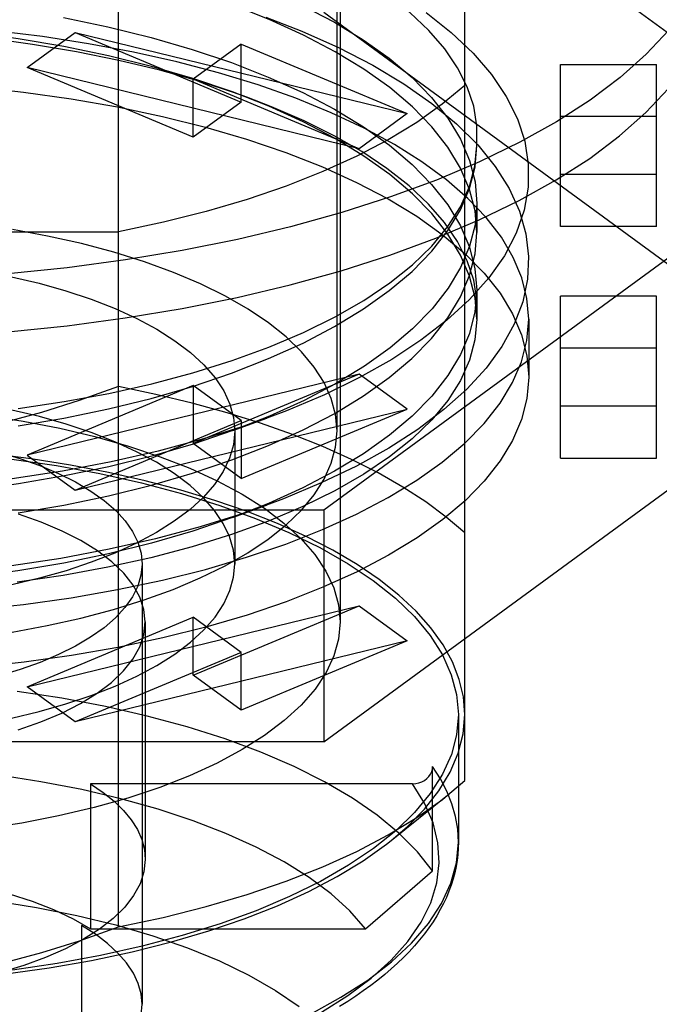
# Model space of a CAD drawing. Header units: inches. Extents: x 0 to 136, y 0 to 88.
# Tile 44 of 74: x 37.809 to 38.203, y 66.098 to 66.705. Entities that reach past the tile are written whole.
import ezdxf

# ---------------------------------------------------------------- set-up
doc = ezdxf.new("R2010")
doc.units = ezdxf.units.IN
doc.header["$LTSCALE"] = 7.48
doc.header["$MEASUREMENT"] = 0
doc.linetypes.add('HIDDEN', pattern=[0.2, 0.1, -0.1])
doc.layers.get('0').update_dxf_attribs({"linetype": 'CONTINUOUS'})
doc.layers.add('DEFAULT_2', color=8, linetype='HIDDEN')

msp = doc.modelspace()

# ---------------------------------------------------------------- linework, layer by layer
at = {"color": 7, "linetype": 'Continuous'}
for points in [[(38.24076, 66.77613), (38.23948, 66.76024), (38.23563, 66.74442), (38.22923, 66.72874), (38.22032, 66.71329), (38.20894, 66.69813), (38.19513, 66.68333), (38.17897, 66.66897), (38.16052, 66.6551), (38.13988, 66.6418), (38.11714, 66.62913), (38.0924, 66.61714)], [(38.06546, 66.57008), (38.09207, 66.58131), (38.11682, 66.59328), (38.13958, 66.60595), (38.16025, 66.61924), (38.1787, 66.63307), (38.19488, 66.64741), (38.20875, 66.66223), (38.22021, 66.67743), (38.22917, 66.69293), (38.2356, 66.70866), (38.23946, 66.72448), (38.24076, 66.74045)], [(38.0924, 66.61714), (38.06579, 66.60589), (38.03743, 66.59544), (38.00744, 66.58583), (37.97597, 66.57711), (37.94316, 66.56931), (37.90917, 66.56248), (37.87416, 66.55664), (37.83829, 66.55183), (37.80172, 66.54807), (37.76463, 66.54536), (37.7272, 66.54374), (37.68958, 66.54319), (37.65197, 66.54374), (37.61453, 66.54536), (37.57744, 66.54807), (37.54087, 66.55183), (37.505, 66.55664), (37.46999, 66.56248), (37.436, 66.56931), (37.4032, 66.57711), (37.37173, 66.58583), (37.34174, 66.59544), (37.31337, 66.60589)], [(37.28676, 66.58146), (37.31339, 66.5702), (37.34177, 66.55975), (37.37175, 66.55014), (37.40319, 66.54143), (37.43595, 66.53364), (37.46991, 66.52681), (37.5049, 66.52098), (37.54079, 66.51616), (37.57739, 66.51239), (37.61451, 66.50969), (37.65197, 66.50806), (37.68959, 66.50752), (37.7272, 66.50806), (37.76463, 66.50968), (37.8017, 66.51238), (37.83825, 66.51615), (37.8741, 66.52095), (37.90905, 66.52678), (37.94298, 66.53359), (37.97573, 66.54136), (38.00715, 66.55006), (38.03711, 66.55965), (38.06546, 66.57008)]]:
    msp.add_lwpolyline(points, dxfattribs=at)
at = {"layer": 'DEFAULT_2', "color": 8, "linetype": 'HIDDEN'}
for p, q in [((37.87, 66.14589), (37.87, 66.90684)), ((38.00651, 66.87247), (38.00651, 66.33368)), ((38.00454, 66.45143), (38.00454, 66.8582)), ((37.99644, 66.85178), (38.3033, 66.62716)), ((38.08328, 66.23603), (38.08328, 66.8167)), ((38.3033, 66.48444), (37.99644, 66.70906)), ((37.81367, 66.6751), (37.8432, 66.69672)), ((37.8432, 66.69672), (37.94549, 66.65392)), ((37.8432, 66.69672), (38.04777, 66.6468)), ((37.94549, 66.6896), (37.91596, 66.66799)), ((37.94549, 66.65392), (37.94549, 66.6896)), ((37.94549, 66.6896), (38.04777, 66.6468)), ((37.91596, 66.63231), (37.81367, 66.6751)), ((38.01825, 66.62519), (37.81367, 66.6751)), ((38.14234, 66.57725), (38.14234, 66.67708)), ((38.14234, 66.67708), (38.20139, 66.67708)), ((38.20139, 66.57725), (38.20139, 66.67708)), ((37.91596, 66.63231), (37.91596, 66.66799)), ((38.01825, 66.62519), (37.91596, 66.66799)), ((37.94901, 66.65685), (37.94012, 66.6601)), ((37.94549, 66.65392), (37.91596, 66.63231)), ((38.04777, 66.6468), (38.01825, 66.62519)), ((38.20139, 66.645), (38.14234, 66.645)), ((38.3033, 66.62716), (37.99644, 66.40254)), ((38.20139, 66.60932), (38.14234, 66.60932)), ((38.09068, 66.59148), (38.09068, 66.57364)), ((38.20139, 66.57725), (38.14234, 66.57725)), ((37.50917, 66.57407), (37.87, 66.57407)), ((38.09068, 66.53796), (38.09068, 66.52012)), ((38.14234, 66.43452), (38.14234, 66.53435)), ((38.20139, 66.53435), (38.14234, 66.53435)), ((38.20139, 66.43452), (38.20139, 66.53435)), ((38.12265, 66.52012), (38.12265, 66.48444)), ((38.20139, 66.50228), (38.14234, 66.50228)), ((38.01825, 66.48641), (37.81367, 66.4365)), ((38.01825, 66.48641), (37.91596, 66.44362)), ((38.04777, 66.4648), (38.01825, 66.48641)), ((37.99644, 66.25982), (38.3033, 66.48444)), ((37.91596, 66.4793), (37.81367, 66.4365)), ((37.91596, 66.4793), (37.91596, 66.44362)), ((37.94549, 66.45768), (37.91596, 66.4793)), ((37.8432, 66.41488), (38.04777, 66.4648)), ((37.94549, 66.422), (38.04777, 66.4648)), ((38.20139, 66.4666), (38.14234, 66.4666)), ((37.8432, 66.41488), (37.94549, 66.45768)), ((37.94034, 66.45157), (37.96123, 66.4592)), ((37.94549, 66.45768), (37.94549, 66.422)), ((37.94155, 66.45143), (37.94155, 66.36937)), ((37.94549, 66.422), (37.91596, 66.44362)), ((37.81367, 66.4365), (37.8432, 66.41488)), ((38.14234, 66.43452), (38.20139, 66.43452)), ((37.99644, 66.40254), (37.38272, 66.40254)), ((37.94015, 66.39799), (37.96102, 66.40561)), ((37.99644, 66.40254), (37.99644, 66.25982)), ((37.88446, 66.36937), (37.88446, 66.09819)), ((37.81367, 66.29377), (38.01825, 66.34369)), ((37.91596, 66.30089), (38.01825, 66.34369)), ((38.01825, 66.34369), (38.04777, 66.32207)), ((37.81367, 66.29377), (37.91596, 66.33657)), ((37.91596, 66.30089), (37.91596, 66.33657)), ((37.94549, 66.31496), (37.91596, 66.33657)), ((37.88643, 66.33368), (37.88643, 66.18739)), ((38.04777, 66.32207), (37.8432, 66.27216)), ((38.04777, 66.32207), (37.94549, 66.27928)), ((37.94549, 66.31496), (37.8432, 66.27216)), ((37.94549, 66.27928), (37.94549, 66.31496)), ((37.94549, 66.27928), (37.91596, 66.30089)), ((37.8432, 66.27216), (37.81367, 66.29377)), ((38.07935, 66.27659), (38.07935, 66.19809)), ((37.99644, 66.25982), (37.38272, 66.25982)), ((38.06343, 66.18046), (38.06343, 66.24468)), ((37.85267, 66.23398), (37.85267, 66.14477)), ((38.0511, 66.23398), (37.85267, 66.23398)), ((38.07269, 66.22693), (38.08328, 66.23603)), ((38.03786, 66.19901), (38.07269, 66.22693)), ((38.04943, 66.1683), (38.06343, 66.18046)), ((38.03568, 66.15641), (38.04943, 66.1683)), ((38.02218, 66.14477), (38.03568, 66.15641)), ((37.84706, 66.1467), (37.84706, 65.91765)), ((37.85267, 66.14477), (38.02218, 66.14477))]:
    msp.add_line(p, q, dxfattribs=at)
for points in [[(38.09068, 66.62716), (38.09074, 66.63928), (38.08879, 66.65129), (38.08482, 66.66324), (38.07887, 66.67503), (38.07098, 66.6866), (38.06117, 66.69792), (38.04943, 66.70898), (38.03589, 66.71969), (38.02066, 66.72993), (38.00374, 66.73971), (37.98516, 66.74901), (37.965, 66.75777), (37.94873, 66.76402)], [(38.09068, 66.57364), (38.08957, 66.58688), (38.08624, 66.60008), (38.08067, 66.61319), (38.0729, 66.6261), (38.06299, 66.63872), (38.05099, 66.65099), (38.037, 66.66282), (38.02109, 66.67416), (38.00338, 66.68495), (37.98393, 66.69516), (37.9628, 66.70474), (37.93987, 66.71374)], [(37.98345, 66.71323), (38.00293, 66.70305), (38.02067, 66.69228), (38.03668, 66.68091), (38.05078, 66.66902), (38.06286, 66.65671), (38.07283, 66.64404), (38.08064, 66.63109), (38.08623, 66.61795), (38.08957, 66.60473), (38.09068, 66.59148)], [(37.83593, 66.70599), (37.86343, 66.70029), (37.88995, 66.69373), (37.91535, 66.68636), (37.93949, 66.6782), (37.96222, 66.66931), (37.98344, 66.65972), (38.00302, 66.64947), (38.02084, 66.63864), (38.03679, 66.6273), (38.05081, 66.61547), (38.06285, 66.6032), (38.0728, 66.59057), (38.0806, 66.57765), (38.0862, 66.56452), (38.08956, 66.55127), (38.09068, 66.53796)], [(37.96072, 66.70614), (37.98282, 66.69755), (38.00553, 66.68742), (38.02653, 66.67658), (38.04572, 66.66509), (38.06297, 66.65302), (38.07818, 66.64047), (38.09125, 66.6275), (38.10209, 66.6142), (38.11066, 66.60062), (38.11694, 66.58679), (38.12091, 66.57281), (38.12256, 66.55878), (38.12191, 66.54477), (38.11896, 66.53082), (38.11371, 66.51702), (38.10616, 66.50342), (38.09638, 66.49009), (38.08445, 66.47709), (38.07042, 66.46448), (38.05438, 66.45233), (38.03639, 66.44071), (38.01651, 66.42968), (37.99485, 66.41928), (37.97152, 66.40956), (37.96101, 66.40561)], [(38.05951, 66.70915), (38.07497, 66.69683), (38.08838, 66.68407), (38.09968, 66.67092), (38.10881, 66.65742), (38.11567, 66.64367), (38.12019, 66.62976), (38.12239, 66.61571), (38.12225, 66.60153), (38.11976, 66.58734), (38.11489, 66.57322), (38.10764, 66.55928), (38.09805, 66.54563), (38.08621, 66.53234), (38.07224, 66.51951), (38.05622, 66.50718), (38.03826, 66.49539), (38.01843, 66.4842), (37.99678, 66.47365), (37.97344, 66.46382), (37.96123, 66.4592)], [(37.94012, 66.66013), (37.91573, 66.6684), (37.89033, 66.67579), (37.86378, 66.68237), (37.83629, 66.68808), (37.80816, 66.69288), (37.77937, 66.69679), (37.74991, 66.6998), (37.72004, 66.70188), (37.68991, 66.70301), (37.65981, 66.70318), (37.63002, 66.7024), (37.60062, 66.7007), (37.57175, 66.69807), (37.54351, 66.69455), (37.51593, 66.69012), (37.4893, 66.68482), (37.46386, 66.67872), (37.43969, 66.67182), (37.416, 66.66385)], [(37.94903, 66.65686), (37.94258, 66.65917), (37.91956, 66.66668), (37.89539, 66.67349), (37.87016, 66.67956), (37.84401, 66.68488), (37.81694, 66.68943), (37.78893, 66.6932), (37.76027, 66.69616), (37.7312, 66.69826), (37.70185, 66.6995), (37.67241, 66.69988), (37.64292, 66.69939), (37.6134, 66.69802), (37.58414, 66.6958), (37.55547, 66.69274), (37.52736, 66.68886), (37.4999, 66.68415), (37.47305, 66.67862)], [(38.12265, 66.52012), (38.12158, 66.53293), (38.11843, 66.54562), (38.11317, 66.55821), (38.10585, 66.57061), (38.0965, 66.58276), (38.08517, 66.5946), (38.07193, 66.60607), (38.05682, 66.61712), (38.03988, 66.62773), (38.02123, 66.63782), (38.00094, 66.64733), (37.97913, 66.65622), (37.95593, 66.66443), (37.93143, 66.67194), (37.90577, 66.6787), (37.87908, 66.68469), (37.85147, 66.68987), (37.82308, 66.69423), (37.79404, 66.69774)], [(37.78151, 66.66329), (37.81145, 66.66007), (37.84077, 66.65595), (37.86931, 66.65096), (37.89692, 66.64512), (37.92348, 66.63847), (37.94885, 66.63104), (37.97291, 66.62286), (37.99552, 66.61397), (38.01659, 66.60443), (38.036, 66.59427), (38.05365, 66.58355), (38.06943, 66.57235), (38.08329, 66.56068), (38.09517, 66.54859), (38.105, 66.53615), (38.11269, 66.52345), (38.11822, 66.51055), (38.12154, 66.49756), (38.12265, 66.48444)], [(38.08328, 66.66421), (38.06942, 66.65254), (38.05372, 66.64138), (38.03613, 66.6307), (38.0168, 66.62056), (37.99581, 66.61104), (37.97327, 66.60216), (37.94929, 66.59399), (37.924, 66.58656), (37.89759, 66.57992), (37.87, 66.57407)], [(38.09068, 66.52012), (38.08957, 66.53338), (38.08622, 66.5466), (38.08065, 66.5597), (38.07289, 66.5726), (38.06298, 66.5852), (38.051, 66.59745), (38.03702, 66.60928), (38.02111, 66.62063), (38.00332, 66.63146), (37.98377, 66.64171), (37.96258, 66.65131), (37.94012, 66.66013)], [(38.09068, 66.52012), (38.09076, 66.53215), (38.08881, 66.54415), (38.08482, 66.55616), (38.07882, 66.56805), (38.07085, 66.5797), (38.06093, 66.59111), (38.04901, 66.60228), (38.03528, 66.61308), (38.01989, 66.62336), (38.00288, 66.63312), (37.98433, 66.64235), (37.96425, 66.65102), (37.94903, 66.65686)], [(37.80799, 66.46521), (37.83635, 66.46941), (37.86387, 66.47449), (37.89041, 66.48043), (37.9158, 66.48718), (37.93992, 66.49472), (37.96263, 66.50299), (37.98381, 66.51196), (38.00336, 66.52158), (38.02115, 66.53177), (38.03704, 66.54247), (38.05099, 66.55364), (38.06295, 66.56523), (38.07285, 66.57718), (38.0806, 66.58941), (38.08619, 66.60186), (38.08954, 66.61444), (38.09068, 66.62716)], [(37.80813, 66.4544), (37.83633, 66.45921), (37.86365, 66.46489), (37.89002, 66.47141), (37.91543, 66.47879), (37.93961, 66.48697), (37.96239, 66.49589), (37.9836, 66.50549), (38.00308, 66.51568), (38.02081, 66.52646), (38.03676, 66.5378), (38.05081, 66.54965), (38.06291, 66.562), (38.0729, 66.5747), (38.08067, 66.58762), (38.08624, 66.60072), (38.08957, 66.61393), (38.09068, 66.62716)], [(38.09068, 66.59148), (38.08958, 66.57825), (38.08625, 66.56509), (38.08073, 66.55205), (38.07303, 66.53921), (38.06314, 66.52658), (38.05116, 66.5143), (38.03723, 66.50249), (38.02139, 66.49116), (38.00371, 66.48036), (37.98424, 66.47012), (37.96299, 66.46046), (37.94035, 66.45155)], [(38.00454, 66.45143), (38.00365, 66.46142), (38.00102, 66.47129), (37.99663, 66.48108), (37.99052, 66.4907), (37.98273, 66.5001), (37.97331, 66.50922), (37.96233, 66.518), (37.94983, 66.52641), (37.93583, 66.53442), (37.92045, 66.54197), (37.90378, 66.54902), (37.88591, 66.55552), (37.86696, 66.56142), (37.84704, 66.56671), (37.82624, 66.57136), (37.80468, 66.57533)], [(37.80803, 66.40086), (37.83628, 66.40568), (37.86375, 66.41139), (37.89023, 66.41795), (37.91556, 66.42531), (37.93965, 66.43346), (37.9624, 66.44237), (37.98362, 66.45197), (38.00311, 66.46218), (38.02084, 66.47296), (38.03671, 66.48424), (38.05069, 66.49602), (38.06277, 66.50832), (38.07278, 66.52101), (38.0806, 66.53396), (38.08621, 66.54711), (38.08957, 66.56036), (38.09068, 66.57364)], [(37.68958, 66.55792), (37.70936, 66.55759), (37.72892, 66.55661), (37.74832, 66.55498), (37.76738, 66.55272), (37.78595, 66.54982), (37.80391, 66.54633), (37.82109, 66.54227), (37.83749, 66.53764), (37.85311, 66.53244), (37.86776, 66.52672), (37.88128, 66.52054), (37.8936, 66.51393), (37.90462, 66.50693), (37.9143, 66.4996), (37.92257, 66.49197), (37.9294, 66.4841), (37.93473, 66.47604), (37.93854, 66.46783), (37.94082, 66.45953), (37.94155, 66.45143)], [(38.09068, 66.53796), (38.08956, 66.52466), (38.08621, 66.51143), (38.08063, 66.49833), (38.07286, 66.48544), (38.06293, 66.47282), (38.05091, 66.46054), (38.03685, 66.44867), (38.02084, 66.43728), (38.00307, 66.42648), (37.98358, 66.41627), (37.96243, 66.4067), (37.94015, 66.39796)], [(37.78151, 66.34127), (37.81145, 66.34449), (37.84077, 66.34861), (37.86931, 66.3536), (37.89692, 66.35944), (37.92348, 66.36609), (37.94885, 66.37352), (37.97291, 66.3817), (37.99552, 66.39058), (38.01659, 66.40013), (38.036, 66.41029), (38.05365, 66.421), (38.06943, 66.43221), (38.08329, 66.44388), (38.09517, 66.45597), (38.105, 66.4684), (38.11269, 66.48111), (38.11822, 66.49401), (38.12154, 66.507), (38.12265, 66.52012)], [(38.09068, 66.52012), (38.08955, 66.50741), (38.0862, 66.49484), (38.08061, 66.48238), (38.07285, 66.47013), (38.06294, 66.45817), (38.05095, 66.44656), (38.03695, 66.43537), (38.02101, 66.42464), (38.00315, 66.41442), (37.98353, 66.40478), (37.96226, 66.3958), (37.93947, 66.38752), (37.91529, 66.37999), (37.88986, 66.37325), (37.86332, 66.36734), (37.83582, 66.36227), (37.80751, 66.3581)], [(38.12265, 66.48444), (38.12154, 66.47135), (38.11824, 66.45839), (38.11274, 66.44552), (38.10509, 66.43285), (38.09531, 66.42044), (38.08347, 66.40837), (38.06967, 66.39671), (38.05393, 66.38551), (38.0363, 66.37478), (38.0169, 66.3646), (37.99582, 66.35503), (37.97319, 66.34612), (37.94912, 66.33793), (37.92375, 66.33048), (37.89719, 66.32382), (37.86959, 66.31797), (37.84105, 66.31298), (37.81175, 66.30885), (37.7818, 66.30561)], [(37.87, 66.47866), (37.84575, 66.47006), (37.82241, 66.46274), (37.80028, 66.45678), (37.77842, 66.45195), (37.75567, 66.44801), (37.73299, 66.44514), (37.71103, 66.44348), (37.68958, 66.44298)], [(37.94155, 66.36937), (37.94073, 66.37795), (37.93837, 66.38623), (37.93448, 66.39441), (37.9291, 66.40242), (37.92225, 66.41024), (37.91397, 66.4178), (37.90431, 66.42507), (37.89334, 66.43201), (37.88109, 66.43856), (37.86767, 66.4447), (37.85311, 66.45037), (37.83758, 66.45555), (37.82127, 66.46015), (37.80416, 66.4642), (37.78625, 66.4677), (37.7677, 66.47061), (37.74863, 66.47288), (37.72917, 66.47453), (37.70951, 66.47552), (37.68958, 66.47585)], [(37.99581, 66.44169), (37.97713, 66.44913), (37.95744, 66.45609), (37.9368, 66.46255), (37.9153, 66.46847), (37.89301, 66.47385), (37.87, 66.47866)], [(37.96123, 66.4592), (37.94856, 66.45474), (37.9222, 66.44643), (37.89438, 66.4389), (37.86535, 66.43224), (37.83533, 66.42652), (37.80446, 66.42177), (37.77295, 66.41801), (37.741, 66.41526), (37.70882, 66.4135), (37.67656, 66.41276), (37.64441, 66.41303), (37.61255, 66.41432), (37.58113, 66.41661), (37.55031, 66.41988), (37.52026, 66.4241), (37.49114, 66.42923), (37.46311, 66.43526), (37.43634, 66.44215), (37.41096, 66.44989), (37.39541, 66.45528)], [(37.78794, 66.46101), (37.8112, 66.45737), (37.83373, 66.45297), (37.85537, 66.44783), (37.87601, 66.442), (37.89553, 66.43549), (37.91379, 66.42835), (37.93067, 66.42062), (37.94605, 66.41237), (37.95977, 66.4037), (37.97183, 66.3946), (37.98224, 66.38508), (37.99089, 66.37521), (37.99768, 66.36507), (38.00258, 66.35473), (38.00551, 66.34427), (38.00651, 66.33368)], [(37.94035, 66.45155), (37.9159, 66.44326), (37.89042, 66.43584), (37.86398, 66.42928), (37.83661, 66.42359), (37.80837, 66.41875), (37.77942, 66.41482), (37.74983, 66.4118), (37.71988, 66.40972), (37.68983, 66.40859), (37.65977, 66.40842), (37.6298, 66.40921), (37.60021, 66.41094), (37.57131, 66.41358), (37.54315, 66.41711), (37.51587, 66.4215), (37.4895, 66.42674), (37.46405, 66.43284), (37.43982, 66.43974), (37.41625, 66.44765)], [(37.68958, 66.45173), (37.7057, 66.45144), (37.72161, 66.45061), (37.73739, 66.44921), (37.75285, 66.44727), (37.76788, 66.44478), (37.78235, 66.4418), (37.79613, 66.43833), (37.80919, 66.43439), (37.82153, 66.42997), (37.833, 66.42513), (37.84346, 66.4199), (37.85286, 66.41433), (37.86112, 66.40845), (37.86819, 66.40231), (37.87403, 66.39595), (37.8786, 66.38942), (37.88187, 66.38276), (37.88383, 66.37601), (37.88446, 66.36936)], [(37.94155, 66.45143), (37.94073, 66.44285), (37.93837, 66.43457), (37.93448, 66.42639), (37.9291, 66.41837), (37.92225, 66.41056), (37.91397, 66.40299), (37.90431, 66.39572), (37.89334, 66.38879), (37.88109, 66.38224), (37.86767, 66.3761), (37.85311, 66.37042), (37.83758, 66.36525), (37.82127, 66.36065), (37.80416, 66.35659), (37.78625, 66.3531), (37.7677, 66.35019), (37.74863, 66.34791), (37.72917, 66.34627), (37.70951, 66.34528), (37.68958, 66.34495)], [(37.80442, 66.32749), (37.82599, 66.33146), (37.8468, 66.33609), (37.86673, 66.34138), (37.88568, 66.34727), (37.90353, 66.35375), (37.9202, 66.36078), (37.93558, 66.36831), (37.94959, 66.37631), (37.96213, 66.38472), (37.97315, 66.3935), (37.98261, 66.40264), (37.99045, 66.41207), (37.99659, 66.42172), (38.001, 66.43154), (38.00365, 66.44143), (38.00454, 66.45143)], [(37.96797, 66.39425), (37.94912, 66.4017), (37.92925, 66.4086), (37.90831, 66.41494), (37.88643, 66.42069), (37.86371, 66.42582), (37.84024, 66.43031), (37.81613, 66.43415), (37.79148, 66.43731), (37.76639, 66.43978), (37.74097, 66.44156), (37.71538, 66.44262), (37.68958, 66.44298)], [(38.08328, 66.38852), (38.0719, 66.39825), (38.05918, 66.40767), (38.04515, 66.41676), (38.02988, 66.42548), (38.01341, 66.4338), (37.99581, 66.44169)], [(37.80422, 66.43403), (37.83171, 66.42997), (37.8584, 66.42506), (37.88415, 66.41932), (37.90881, 66.41279), (37.93225, 66.40549), (37.95434, 66.39748), (37.97496, 66.38879), (37.99399, 66.37946), (38.01133, 66.36957), (38.02684, 66.35916), (38.04049, 66.34829), (38.05221, 66.33697), (38.06191, 66.32531), (38.06951, 66.31336), (38.07497, 66.30121), (38.07824, 66.28897), (38.07935, 66.27659)], [(37.96101, 66.40561), (37.94664, 66.40057), (37.92032, 66.39235), (37.89272, 66.38495), (37.86409, 66.37845), (37.83446, 66.37286), (37.80391, 66.36819), (37.77268, 66.36447), (37.74099, 66.36173), (37.70903, 66.35998), (37.67705, 66.35923), (37.64522, 66.35949), (37.61374, 66.36074), (37.58272, 66.36296), (37.5523, 66.36612), (37.5226, 66.3702), (37.49375, 66.37519), (37.46592, 66.38107), (37.4393, 66.38782), (37.41395, 66.3954), (37.39519, 66.40186)], [(37.94015, 66.39796), (37.91566, 66.38966), (37.89029, 66.38228), (37.86378, 66.37572), (37.83629, 66.37), (37.80795, 66.36517), (37.77894, 66.36124), (37.74941, 66.35824), (37.71955, 66.35618), (37.68962, 66.35507), (37.6597, 66.3549), (37.62992, 66.35568), (37.60045, 66.3574), (37.57147, 66.36004), (37.54314, 66.36358), (37.51561, 66.36802), (37.48903, 66.37332)], [(37.88643, 66.33368), (37.88558, 66.34138), (37.88309, 66.34896), (37.87892, 66.35644), (37.87314, 66.36373), (37.86579, 66.37076), (37.85696, 66.37747), (37.84676, 66.38377), (37.8352, 66.38966), (37.8223, 66.39512), (37.80825, 66.40006)], [(38.08328, 66.27659), (38.08243, 66.2875), (38.07991, 66.29831), (38.07572, 66.30905), (38.06987, 66.31966), (38.06239, 66.33008), (38.05331, 66.34027), (38.04268, 66.35018), (38.03054, 66.35979), (38.01693, 66.36903), (38.00192, 66.37788), (37.98562, 66.38628), (37.96797, 66.39425)], [(37.68958, 66.26288), (37.70936, 66.26321), (37.72892, 66.26418), (37.74832, 66.26582), (37.76738, 66.26808), (37.78595, 66.27098), (37.80391, 66.27447), (37.82109, 66.27853), (37.83749, 66.28316), (37.85311, 66.28836), (37.86776, 66.29407), (37.88128, 66.30026), (37.8936, 66.30687), (37.90462, 66.31387), (37.9143, 66.3212), (37.92257, 66.32883), (37.9294, 66.3367), (37.93473, 66.34476), (37.93854, 66.35297), (37.94082, 66.36127), (37.94155, 66.36937)], [(37.88446, 66.36936), (37.88377, 66.36245), (37.88177, 66.35572), (37.87846, 66.34908), (37.87387, 66.34258), (37.86803, 66.33626), (37.86098, 66.33017), (37.85276, 66.32434), (37.84341, 66.3188), (37.83301, 66.31361), (37.82162, 66.30879), (37.80935, 66.30439), (37.79634, 66.30046), (37.7826, 66.29699), (37.76815, 66.294), (37.75313, 66.29151), (37.73764, 66.28955), (37.72181, 66.28814), (37.70581, 66.28729), (37.68958, 66.28701)], [(38.00651, 66.33368), (38.00553, 66.32317), (38.00263, 66.31278), (37.99777, 66.30246), (37.99103, 66.29233), (37.98241, 66.28246), (37.97201, 66.27291), (37.95993, 66.26378), (37.94617, 66.25507), (37.93071, 66.24677), (37.91372, 66.23899), (37.89532, 66.23181), (37.87564, 66.22525), (37.85482, 66.21939), (37.83299, 66.21424), (37.81029, 66.20984), (37.78687, 66.20621)], [(37.80813, 66.26727), (37.82213, 66.27218), (37.835, 66.27761), (37.84655, 66.28348), (37.85677, 66.28977), (37.86563, 66.29647), (37.87302, 66.3035), (37.87884, 66.31081), (37.88305, 66.31832), (37.88557, 66.32594), (37.88643, 66.33368)], [(38.06343, 66.18046), (38.0541, 66.19218), (38.04272, 66.20358), (38.02934, 66.21459), (38.01405, 66.22514), (37.99692, 66.23517), (37.97806, 66.24463), (37.95758, 66.25347), (37.93558, 66.26164), (37.9122, 66.26908), (37.88755, 66.27576), (37.8618, 66.28164), (37.83507, 66.28668), (37.80752, 66.29087)], [(38.07935, 66.27659), (38.07824, 66.26424), (38.07499, 66.25203), (38.06955, 66.23992), (38.062, 66.228), (38.05235, 66.21637), (38.04069, 66.20508), (38.02711, 66.19422), (38.01164, 66.18382), (37.99433, 66.17391), (37.97532, 66.16456), (37.95469, 66.15585), (37.93259, 66.14781), (37.90915, 66.1405), (37.88449, 66.13395), (37.85876, 66.1282), (37.83209, 66.12328), (37.80462, 66.11921)], [(38.03786, 66.19901), (38.04767, 66.20744), (38.05842, 66.21841), (38.06731, 66.22968), (38.07426, 66.24119), (38.07927, 66.25289), (38.08227, 66.26468), (38.08328, 66.27659)], [(38.0511, 66.23398), (38.0531, 66.23412), (38.05499, 66.23452), (38.05681, 66.2352), (38.05848, 66.2361), (38.05994, 66.23722), (38.06118, 66.23851), (38.06217, 66.23998), (38.06289, 66.24153), (38.06331, 66.24309), (38.06343, 66.24468)], [(38.07935, 66.19809), (38.0789, 66.20596), (38.07757, 66.21382), (38.07535, 66.22163), (38.07225, 66.22939), (38.06827, 66.23708), (38.06343, 66.24468)], [(38.02218, 66.14477), (38.01251, 66.15566), (38.00091, 66.16613), (37.98735, 66.17623), (37.97196, 66.18586), (37.95482, 66.19495), (37.93608, 66.20343), (37.91591, 66.21124), (37.89433, 66.21836), (37.87136, 66.22478), (37.84723, 66.23044), (37.82214, 66.23526), (37.79624, 66.23924)], [(37.85267, 66.23398), (37.86042, 66.22872), (37.86719, 66.22326), (37.873, 66.21759), (37.8778, 66.21175), (37.88156, 66.20578), (37.88426, 66.19971), (37.88588, 66.19358), (37.88643, 66.18739)], [(37.99496, 66.09328), (38.01123, 66.10351), (38.02558, 66.11425), (38.03793, 66.12542), (38.0482, 66.13696), (38.05632, 66.14876), (38.06226, 66.16079), (38.06599, 66.173), (38.0675, 66.18529), (38.06676, 66.19761), (38.06377, 66.20988), (38.05855, 66.22199), (38.0511, 66.23398)], [(37.87, 66.14589), (37.89753, 66.15173), (37.924, 66.15838), (37.94929, 66.16581), (37.97327, 66.17399), (37.99581, 66.18286), (38.0168, 66.19238), (38.03614, 66.20252), (38.05372, 66.21321), (38.06946, 66.22439), (38.07269, 66.22693)], [(37.68958, 66.11021), (37.71778, 66.11064), (37.74568, 66.11191), (37.77335, 66.11402), (37.80059, 66.11696), (37.82725, 66.12072), (37.85321, 66.12526), (37.87833, 66.13058), (37.90249, 66.13664), (37.92555, 66.14341), (37.94742, 66.15086), (37.96797, 66.15894), (37.98711, 66.16763), (38.00473, 66.17687), (38.02075, 66.18662), (38.03508, 66.19683), (38.03786, 66.19901)], [(37.98855, 66.09241), (38.00699, 66.1025), (38.02353, 66.11315), (38.03807, 66.12432), (38.05052, 66.13593), (38.06082, 66.14791), (38.06889, 66.16019), (38.07469, 66.1727), (38.07818, 66.18536), (38.07935, 66.19809)], [(38.07935, 66.19809), (38.07926, 66.19432), (38.07899, 66.19054), (38.07853, 66.18676), (38.0779, 66.18297), (38.07708, 66.17918), (38.07607, 66.17538), (38.07488, 66.17159), (38.0735, 66.16781), (38.07193, 66.16403), (38.07016, 66.16026), (38.0682, 66.15648), (38.06605, 66.15272), (38.0637, 66.14898), (38.06115, 66.14525), (38.05841, 66.14155), (38.05547, 66.13787), (38.05234, 66.13422), (38.04903, 66.1306), (38.04553, 66.12702), (38.04184, 66.12348), (38.03797, 66.11998), (38.03392, 66.11652), (38.02971, 66.11312), (38.02532, 66.10977), (38.02076, 66.10646), (38.01604, 66.10321), (38.01116, 66.10001), (38.00612, 66.09687)], [(37.88643, 66.18739), (37.88562, 66.17985), (37.88322, 66.17243), (37.87924, 66.16511), (37.87372, 66.15798), (37.86669, 66.15108), (37.85824, 66.14449), (37.84841, 66.13825), (37.8373, 66.1324), (37.82498, 66.12701), (37.81158, 66.1221), (37.79718, 66.11773)], [(37.80253, 66.16632), (37.81677, 66.16168), (37.82995, 66.15651), (37.8419, 66.15088), (37.85267, 66.14477)], [(37.79344, 66.16192), (37.8193, 66.15785), (37.8443, 66.15288), (37.86826, 66.14705), (37.89101, 66.1404), (37.91237, 66.133), (37.9321, 66.12493), (37.95019, 66.11619), (37.96662, 66.10679), (37.98121, 66.09682)], [(37.88446, 66.09819), (37.88386, 66.10466), (37.88206, 66.11109), (37.87906, 66.11745), (37.87489, 66.12368), (37.86957, 66.12976), (37.86313, 66.13565), (37.85564, 66.14129), (37.84706, 66.1467)], [(37.68958, 66.11021), (37.71115, 66.11072), (37.73319, 66.11239), (37.75591, 66.11527), (37.77867, 66.11923), (37.80053, 66.12407), (37.82262, 66.13003), (37.84588, 66.13733), (37.87, 66.14589)], [(37.84706, 66.04967), (37.85564, 66.05508), (37.86313, 66.06072), (37.86957, 66.06661), (37.87489, 66.07269), (37.87906, 66.07893), (37.88206, 66.08528), (37.88386, 66.09172), (37.88446, 66.09819)]]:
    msp.add_lwpolyline(points, dxfattribs=at)

doc.saveas('drawing.dxf')
